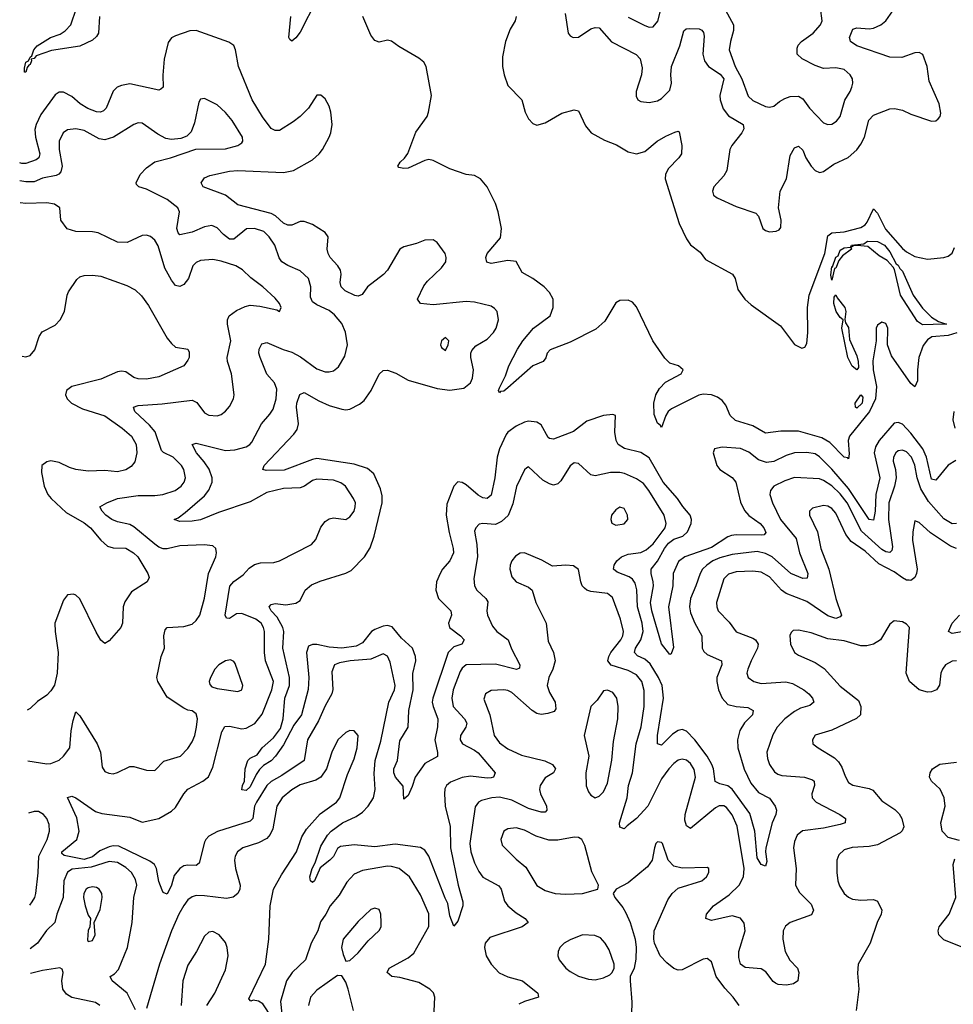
# Model space of a CAD drawing. Header units: inches. Extents: x 2143765 to 2212928, y 878963 to 1017374.
# Tile 25 of 256: x 2144840 to 2149335, y 901296 to 906035. Entities that reach past the tile are written whole.
import ezdxf

# ---------------------------------------------------------------- set-up
doc = ezdxf.new("R2010")
doc.units = ezdxf.units.IN
doc.header["$MEASUREMENT"] = 0
doc.layers.add('C1940', color=7, linetype='Continuous')

msp = doc.modelspace()

# ---------------------------------------------------------------- linework, layer by layer
at = {"layer": 'C1940', "color": 5}
for points, elevation in [([(2148200.9, 906150), (2148276.4, 906010), (2148277, 905983), (2148261.5, 905930), (2148255.2, 905890), (2148284.5, 905810), (2148317.1, 905750), (2148346.5, 905666.5), (2148370, 905645.8), (2148430, 905617.8), (2148450, 905613.4), (2148470, 905619.5), (2148497.8, 905642.2), (2148523.7, 905656.3), (2148550, 905665), (2148590, 905667.2), (2148610, 905654.4), (2148642.7, 905610), (2148710, 905538.9), (2148730, 905530.3), (2148750, 905533.1), (2148772.9, 905547.1), (2148790.8, 905570), (2148812.7, 905647.3), (2148838.9, 905690), (2148846, 905710), (2148851.8, 905730), (2148849.6, 905750), (2148838.7, 905770), (2148810, 905794.7), (2148770, 905803.1), (2148710, 905800.8), (2148670, 905815.3), (2148607, 905847), (2148582.4, 905870), (2148582.4, 905897.6), (2148588, 905912), (2148604.4, 905930), (2148660.4, 905970), (2148696.1, 906010), (2148703.5, 906030), (2148696.2, 906090)], 340), ([(2146269.2, 906130.8), (2146190, 905975.5), (2146170, 905948.2), (2146150, 905931.1), (2146139.7, 905939.7), (2146136.1, 905950), (2146145.3, 906050)], 280), ([(2147465.5, 906065.5), (2147480.3, 905970), (2147490, 905957), (2147504, 905950), (2147530, 905951.3), (2147590, 905990.9), (2147610, 905997.4), (2147630, 905995.2), (2147688.6, 905928.6), (2147808.3, 905868.3), (2147826.6, 905846.6), (2147836.2, 905803.8), (2147833.7, 905770), (2147808.6, 905690), (2147807.8, 905667.8), (2147816, 905650), (2147830, 905640.7), (2147870, 905635.9), (2147910, 905644.2), (2147930, 905655.3), (2147970, 905695.9), (2147977.9, 905730), (2147974.5, 905770), (2147977.8, 905810), (2148017.5, 905910), (2148037.7, 905982.3), (2148048.6, 905991.4), (2148066.7, 905993.3), (2148110.9, 905990.9), (2148124.7, 905984.7), (2148132.8, 905972.9), (2148135.3, 905955.3), (2148129.5, 905870), (2148136.5, 905836.5), (2148156.1, 905810), (2148213.1, 905773.1), (2148229.6, 905750), (2148211.2, 905670), (2148213, 905650), (2148226.8, 905606.8), (2148253.1, 905573.1), (2148323.2, 905530), (2148326, 905510), (2148316.6, 905490), (2148268.4, 905430), (2148259.3, 905410), (2148245, 905310), (2148230, 905283.7), (2148181.8, 905230), (2148174.7, 905210), (2148180.2, 905190), (2148197.3, 905177.3), (2148290, 905135.5), (2148384.1, 905104.1), (2148397.3, 905090), (2148417.6, 905030), (2148430, 905020.3), (2148450, 905014.3), (2148482.6, 905017.4), (2148496.2, 905023.8), (2148504.2, 905035.8), (2148506.6, 905070), (2148494, 905130), (2148501.2, 905210), (2148531.1, 905270), (2148550, 905382), (2148570, 905418.5), (2148590, 905427.2), (2148610, 905406.7), (2148625, 905370), (2148650, 905330.2), (2148670, 905309.1), (2148690, 905300.2), (2148698, 905302), (2148710, 905305.3), (2148759.5, 905340.4), (2148828.7, 905371.3), (2148870, 905409.1), (2148890, 905435.3), (2148906.5, 905470), (2148928.1, 905551.9), (2148950, 905576.2), (2149030, 905605.8), (2149051.8, 905608.2), (2149090, 905599.7), (2149130, 905580.2), (2149230, 905546), (2149250, 905548.8), (2149261.8, 905558.2), (2149270.8, 905569.2), (2149274.8, 905585.2), (2149267.2, 905630), (2149219.1, 905739.1), (2149209.1, 905810), (2149187.8, 905867.8), (2149170, 905876.8), (2149150, 905875.8), (2149087.1, 905852.9), (2149030, 905854), (2148869.9, 905909.9), (2148840.4, 905930), (2148837.7, 905937.7), (2148834.6, 905950), (2148850.7, 905989.3), (2148870, 905995.8), (2148930, 905991), (2148950, 905994), (2148986.2, 906010), (2149010, 906029.5), (2149065.9, 906110)], 320), ([(2147770, 906047.3), (2147850, 906006.9), (2147870, 905999.6), (2147890, 906000.3), (2147912, 906028), (2147936.9, 906123.1)], 340), ([(2145224.3, 906050), (2145218.4, 905970), (2145210, 905954.2), (2145190, 905937), (2145130, 905907), (2144992.6, 905887.4), (2144919.5, 905860.5), (2144910, 905848), (2144894.8, 905845.2), (2144897.1, 905837.1), (2144890, 905819.3), (2144883, 905817), (2144875.6, 905804.4), (2144870, 905782.7), (2144863.2, 905783.2), (2144862.4, 905802.4), (2144869.8, 905830), (2144882.5, 905837.5), (2144890, 905854), (2144898.7, 905861.3), (2144907.1, 905890), (2144924.2, 905910), (2144988, 905950), (2145033.9, 905966.1), (2145058.2, 905981.8), (2145085.4, 906010), (2145114, 906090)], 280), ([(2149351.3, 904528.7), (2149310, 904515.8), (2149231.5, 904508.5), (2149210, 904493.9), (2149190, 904466.9), (2149168.2, 904410), (2149162.4, 904350), (2149163.1, 904296.9), (2149150, 904267.6), (2149130, 904283.8), (2149037.3, 904417.3), (2149017.9, 904470), (2149018.9, 904550), (2149010, 904572.8), (2148990, 904579.1), (2148970, 904565.6), (2148962.9, 904550), (2148962.8, 904490), (2148947.4, 904392.6), (2148948.8, 904350), (2148965.3, 904270), (2148960.5, 904210), (2148931.2, 904148.8), (2148835.2, 904030), (2148828.7, 904010), (2148833.7, 903946.3), (2148830, 903921.4), (2148826.3, 903926.3), (2148810, 903929.6), (2148740.2, 904000.2), (2148702.6, 904022.6), (2148590, 904054.8), (2148505.1, 904054.9), (2148430, 904044.9), (2148370, 904081.2), (2148286.2, 904106.2), (2148259.9, 904130), (2148239.3, 904179.3), (2148222.5, 904202.5), (2148199.1, 904219.1), (2148170, 904229.9), (2148130, 904232.2), (2148110, 904227.4), (2147977.3, 904162.7), (2147962.4, 904150), (2147950.1, 904130), (2147930, 904073), (2147923.9, 904083.9), (2147910, 904092.8), (2147895.1, 904135.1), (2147892.8, 904190), (2147902.7, 904230), (2147919.9, 904260.1), (2147949.2, 904290.8), (2148024.5, 904330), (2148033.7, 904350), (2148011.2, 904370), (2147970, 904382.5), (2147945.7, 904405.7), (2147888.8, 904490), (2147810, 904653.1), (2147790, 904675.5), (2147770, 904685.3), (2147730, 904683.4), (2147710, 904673), (2147656.4, 904583.6), (2147614.5, 904545.5), (2147490, 904482.5), (2147393.9, 904446.1), (2147379.8, 904430), (2147372.6, 904407.4), (2147360.3, 904390), (2147310, 904368.6), (2147190, 904263.8), (2147170, 904248.1), (2147154.8, 904245.2), (2147150, 904239.7), (2147145.6, 904250), (2147150, 904263.8), (2147178.1, 904321.9), (2147194.7, 904370), (2147235.8, 904450), (2147261.6, 904490), (2147314.3, 904550), (2147393.7, 904610), (2147408.1, 904650), (2147408.2, 904690), (2147390, 904721.7), (2147364.5, 904750), (2147310, 904789.9), (2147258.8, 904818.8), (2147230, 904871.5), (2147190, 904876.5), (2147110, 904861.2), (2147088.4, 904868.4), (2147084.3, 904890), (2147089.9, 904910), (2147154.4, 904985.6), (2147159.5, 905030), (2147144, 905110), (2147131.1, 905151.1), (2147090, 905230.5), (2147057.9, 905270), (2147030, 905284.5), (2146990, 905290.3), (2146910, 905317.8), (2146830, 905357.3), (2146810, 905361.7), (2146790, 905358), (2146710, 905320.7), (2146690, 905319.1), (2146664.4, 905324.4), (2146660.9, 905330), (2146671.6, 905350), (2146691.7, 905368.3), (2146708.2, 905391.8), (2146746.9, 905493.1), (2146801.4, 905570), (2146807.6, 905590), (2146822.8, 905670), (2146797, 905810), (2146785, 905830), (2146760.7, 905850), (2146665.6, 905905.6), (2146630, 905931.2), (2146610, 905936.2), (2146570, 905926.6), (2146550, 905935.1), (2146530, 905960.9), (2146491.8, 906050)], 280), ([(2147230.1, 906050), (2147225.3, 906030), (2147202, 905990), (2147178.9, 905930), (2147163.7, 905856.3), (2147164.5, 905810), (2147172.2, 905770), (2147190, 905718), (2147257.6, 905650), (2147272.8, 905590), (2147290, 905558.3), (2147310, 905536.1), (2147330, 905526.9), (2147370, 905538), (2147450, 905585.2), (2147510, 905601.7), (2147530, 905597.1), (2147564.5, 905524.5), (2147591.3, 905490), (2147655.1, 905455.1), (2147712.6, 905432.6), (2147770, 905399.6), (2147810, 905389.2), (2147850, 905400.1), (2147909.7, 905450.3), (2147950, 905474.4), (2147993.6, 905493.6), (2148010, 905498), (2148015, 905495), (2148027.2, 905430), (2148025.4, 905390), (2148013.5, 905370), (2147962.5, 905317.5), (2147949.6, 905290), (2147947.5, 905270), (2148014.9, 905054.9), (2148050, 904980.7), (2148070, 904952), (2148115.7, 904915.7), (2148141.6, 904881.6), (2148272.4, 904810), (2148283.8, 904790), (2148296.8, 904736.8), (2148330.9, 904690), (2148362.1, 904662.1), (2148502.2, 904562.2), (2148570, 904472.5), (2148605.4, 904454.6), (2148620.3, 904459.7), (2148630, 904476), (2148635, 904530), (2148633.3, 904650), (2148640.6, 904710), (2148716.7, 904910), (2148730, 904994.2), (2148750, 905008.7), (2148810, 905014.4), (2148890, 905034.9), (2148910, 905047.7), (2148919.7, 905060.3), (2148950, 905124.5), (2148970, 905104.3), (2149007.6, 905027.6), (2149090, 904934.5), (2149110, 904917.2), (2149150, 904895.5), (2149210, 904882.5), (2149289.9, 904890.1), (2149310, 904897.2), (2149329.1, 904910.9), (2149340.9, 904939.1)], 280), ([(2149346.3, 903913.7), (2149310, 903891.6), (2149250, 903819.3), (2149230, 903824.2), (2149205.6, 903930), (2149188.8, 903970), (2149130, 904045.1), (2149090, 904087.7), (2149070, 904097.1), (2149050, 904093.7), (2148977.4, 904010), (2148960.1, 903979.9), (2148953.9, 903950), (2148980.4, 903830), (2148961.9, 903750), (2148958.5, 903670), (2148950, 903627.1), (2148930, 903629.1), (2148830, 903779.4), (2148750, 903872.1), (2148690, 903932), (2148670, 903945), (2148630, 903952.7), (2148570, 903950.7), (2148530, 903938.1), (2148470, 903908.5), (2148435.5, 903904.5), (2148396.9, 903917), (2148350, 903953.7), (2148310, 903971.7), (2148222, 903978), (2148184.6, 903970), (2148178.9, 903950), (2148196.1, 903890), (2148211, 903870), (2148270, 903831.9), (2148287.8, 903810), (2148310, 903713.7), (2148330, 903672.3), (2148349.7, 903649.7), (2148405.7, 903610), (2148422.6, 903590), (2148432.2, 903567.8), (2148424, 903556), (2148410, 903554), (2148290, 903556.2), (2148267.5, 903552.5), (2148250, 903546.1), (2148170, 903494.3), (2148042.8, 903450), (2148012.5, 903427.5), (2147986.1, 903370), (2147984.3, 903310), (2147964.3, 903210), (2147987, 903013), (2147977.1, 902982.9), (2147970, 902979.3), (2147930, 903031.8), (2147883.9, 903190), (2147877.1, 903230), (2147890.8, 903310.8), (2147890.3, 903330.3), (2147879.6, 903370), (2147879.9, 903390), (2147910, 903429.4), (2147944.2, 903490), (2147964, 903516), (2147990, 903534.3), (2148032, 903550), (2148055.4, 903570), (2148072.2, 903610), (2148073.6, 903630), (2148068.5, 903650), (2148031.9, 903691.9), (2148006.7, 903730), (2147937.2, 903810), (2147870, 903926), (2147830, 903952.6), (2147751.6, 903971.6), (2147721.5, 903990), (2147711.6, 904010), (2147705.3, 904050), (2147708, 904130), (2147695.5, 904135.5), (2147650, 904129.6), (2147570, 904102.6), (2147506.1, 904053.9), (2147410, 904016.8), (2147390, 904018.9), (2147384, 904024), (2147350, 904086), (2147330, 904098), (2147290, 904102.4), (2147270, 904098.4), (2147230, 904078.5), (2147190.1, 904050), (2147181.3, 904038.7), (2147149.6, 903970), (2147138.9, 903930), (2147128.1, 903830), (2147110, 903746), (2147090, 903731.4), (2147070, 903734.4), (2147047.4, 903747.4), (2146990, 903797.1), (2146970, 903808.5), (2146950, 903811.1), (2146930.2, 903789.8), (2146896.6, 903703.4), (2146892.8, 903650), (2146907.3, 903567.3), (2146927.3, 903490), (2146927.8, 903470), (2146910.2, 903430), (2146875.2, 903390), (2146863.8, 903370), (2146847.2, 903330), (2146843.7, 903290), (2146856, 903250), (2146914.9, 903190), (2146918.6, 903170), (2146904.7, 903130), (2146908.9, 903110), (2146962.7, 903070), (2146980.2, 903050), (2146968.4, 903030), (2146930, 903016.4), (2146903.3, 902990), (2146829.2, 902770), (2146826.4, 902750), (2146830.5, 902730), (2146853, 902670), (2146852, 902632), (2146837.9, 902570), (2146851.9, 902508.1), (2146851.1, 902488.9), (2146790, 902455.4), (2146744, 902390), (2146730, 902344), (2146710, 902302), (2146690, 902284), (2146685.7, 902345.7), (2146649.8, 902390), (2146641.4, 902410), (2146640.9, 902430), (2146658.2, 902470), (2146670, 902564.9), (2146709.9, 902630), (2146713.1, 902710), (2146733.5, 902810), (2146731.9, 902888.1), (2146746.5, 902950), (2146745.8, 902970), (2146731.2, 903011.2), (2146678.3, 903058.3), (2146633.6, 903113.6), (2146610, 903119.7), (2146590, 903116.4), (2146550, 903100.8), (2146534.2, 903090), (2146490, 903035.5), (2146459.9, 903020.1), (2146390, 903010.2), (2146330, 903015.7), (2146270, 903027.8), (2146250, 903028.3), (2146230, 903019.4), (2146220.8, 902990), (2146232.3, 902870), (2146228, 902812), (2146196, 902690), (2146160.3, 902639.7), (2146110, 902544.7), (2146072.1, 902490), (2146050, 902467.8), (2146013.5, 902446.5), (2145994.2, 902425.8), (2145977.6, 902402.4), (2145950, 902343.5), (2145930, 902325.4), (2145910, 902328.7), (2145912, 902350), (2145922, 902370), (2145924.8, 902430), (2145938.5, 902470), (2145950, 902481.5), (2145983.5, 902496.5), (2146007.5, 902530), (2146061.1, 902578.9), (2146096.1, 902623.9), (2146108.8, 902670), (2146115.5, 902770), (2146138, 902830), (2146138.5, 902870), (2146106.2, 903010), (2146110.8, 903090), (2146107.1, 903110), (2146079.4, 903159.4), (2146049.8, 903190), (2146041, 903210), (2146050, 903220.3), (2146070, 903224.7), (2146121.4, 903218.6), (2146170, 903227.6), (2146190, 903240.4), (2146214.7, 903290), (2146244.9, 903315), (2146286.8, 903333.2), (2146410, 903371.1), (2146435.1, 903384.9), (2146499.1, 903450), (2146527, 903493), (2146546.4, 903550), (2146585.3, 903710), (2146584.2, 903744.2), (2146576.7, 903776.7), (2146545, 903850), (2146514.8, 903874.8), (2146450, 903896.4), (2146270, 903922.7), (2146250, 903919), (2146113.3, 903866.7), (2146026.2, 903866.2), (2146009.8, 903869.8), (2146016.8, 903890), (2146160, 904040), (2146176.4, 904063.6), (2146182.4, 904090), (2146172.7, 904170), (2146174.6, 904190), (2146188.7, 904231.3), (2146210, 904240.9), (2146280, 904200), (2146330, 904177.8), (2146390, 904160.9), (2146410, 904158), (2146430, 904161.1), (2146475.3, 904184.7), (2146497.5, 904202.5), (2146531.4, 904250), (2146570.5, 904329.5), (2146590, 904346), (2146610, 904348.5), (2146650, 904334.4), (2146710, 904300.9), (2146850, 904260.4), (2146910, 904251.7), (2146977.8, 904262.2), (2147010, 904287.7), (2147020.6, 904310), (2147024.1, 904350), (2147011.3, 904410), (2147011.4, 904430), (2147016.6, 904443.4), (2147035.3, 904464.7), (2147090, 904497.2), (2147121.6, 904530), (2147133.1, 904550), (2147145.5, 904590), (2147137.9, 904630), (2147125.8, 904645.8), (2147110, 904656.5), (2147030, 904676.2), (2146990, 904678.1), (2146830, 904662.6), (2146769.5, 904670), (2146755.8, 904690), (2146786.3, 904753.7), (2146803.1, 904776.9), (2146870, 904840.2), (2146891, 904870), (2146893.4, 904890), (2146887.9, 904910), (2146850, 904963), (2146830, 904975.6), (2146790, 904973.3), (2146750, 904957.3), (2146690, 904942.7), (2146670.4, 904930), (2146610.1, 904829.9), (2146591.4, 904808.6), (2146514.3, 904750), (2146488, 904712), (2146470, 904703.9), (2146452.7, 904707.3), (2146406.9, 904730), (2146386.8, 904750), (2146382.9, 904770), (2146387.2, 904810), (2146384.5, 904830), (2146371.3, 904851.3), (2146335, 904890), (2146324.2, 904910), (2146320.7, 904930), (2146324.8, 904990), (2146310.6, 905010.6), (2146249.9, 905049.9), (2146210, 905064.5), (2146190, 905063.7), (2146150, 905046.8), (2146130, 905045.7), (2146110, 905055.3), (2146070.8, 905090.8), (2146050, 905102.5), (2145890, 905143.9), (2145831.2, 905191.2), (2145723.6, 905230), (2145713, 905250), (2145730, 905274.7), (2145755.3, 905284.7), (2145850, 905306.3), (2145890, 905309.1), (2146110, 905300.1), (2146157.4, 905310), (2146250, 905360.4), (2146281, 905390), (2146297.3, 905410), (2146330, 905470.4), (2146338, 905490), (2146343.5, 905530), (2146338, 905590), (2146330, 905619.5), (2146310, 905654), (2146290, 905672), (2146270, 905672.3), (2146230.3, 905610), (2146190.6, 905569.4), (2146157.2, 905542.8), (2146090, 905502.3), (2146070, 905502.3), (2146050, 905511.4), (2146008.4, 905568.4), (2145958.4, 905650), (2145892.9, 905810), (2145878.9, 905890), (2145871, 905911), (2145847.3, 905927.3), (2145690, 905982.6), (2145658.6, 905981.4), (2145590, 905957.4), (2145570, 905947.1), (2145554.1, 905925.9), (2145534.8, 905845.2), (2145528.2, 905768.2), (2145531.1, 905710), (2145520, 905700), (2145510, 905696.4), (2145370, 905726.4), (2145330, 905718.8), (2145308.8, 905710), (2145290, 905691.2), (2145255.5, 905610), (2145243.1, 905596.9), (2145229.5, 905590.5), (2145210, 905591.5), (2145167.6, 905607.6), (2145130.6, 905630.6), (2145090, 905665.2), (2145050, 905685.8), (2145030, 905686.2), (2145010, 905673.8), (2144941.7, 905578.3), (2144918.9, 905530), (2144913.3, 905506.7), (2144915.1, 905470), (2144935.9, 905390), (2144932.5, 905370), (2144919, 905361), (2144870, 905343.7), (2144850, 905343.2), (2144839.7, 905345.7)], 320), ([(2149350.1, 903609.9), (2149330, 903608.2), (2149290, 903633.1), (2149216, 903716), (2149177.8, 903777.9), (2149161.5, 903830), (2149150, 903891.1), (2149133.3, 903930), (2149110, 903954.7), (2149090, 903962.6), (2149070, 903959.8), (2149058, 903950), (2149046.9, 903930), (2149046.1, 903910), (2149057.1, 903870), (2149060.3, 903830), (2149051.9, 903790), (2149024.3, 903710), (2149023.3, 903630), (2149042.6, 903497.4), (2149039.2, 903480.8), (2149030, 903470.6), (2149010, 903474), (2148990, 903485.8), (2148892.9, 903572.9), (2148823.1, 903710), (2148790, 903753.8), (2148750, 903791.5), (2148710, 903817.5), (2148690, 903825.3), (2148570, 903831.2), (2148524, 903816), (2148470.3, 903790), (2148454.9, 903770), (2148452.1, 903750), (2148463.9, 903710), (2148502.6, 903630), (2148577.6, 903537.6), (2148593.8, 903470), (2148634.1, 903370), (2148632, 903348), (2148610, 903346.5), (2148552.8, 903370), (2148462.3, 903450), (2148430, 903465.8), (2148390, 903475.1), (2148270, 903461.6), (2148210, 903444.7), (2148177.4, 903430), (2148148.7, 903410), (2148128, 903390), (2148115.7, 903370), (2148095.5, 903310), (2148068.9, 903250), (2148064.2, 903210), (2148070, 903180.3), (2148090, 903130.3), (2148124.3, 903070), (2148125.2, 903010), (2148133.9, 902993.9), (2148150, 902980.2), (2148218, 902950), (2148220.9, 902930), (2148197, 902870), (2148195.9, 902850), (2148204.1, 902810), (2148221.3, 902770), (2148250, 902739.7), (2148290, 902729.3), (2148344.9, 902725), (2148372, 902710), (2148367.6, 902690), (2148328.9, 902651.1), (2148306.3, 902613.7), (2148296.4, 902570), (2148298.2, 902530), (2148327.8, 902427.8), (2148360.6, 902360.6), (2148396.5, 902316.5), (2148450, 902289.1), (2148476.8, 902250), (2148484.1, 902230), (2148481.1, 902210), (2148463, 902170), (2148432.4, 902050), (2148430.1, 902030), (2148436.5, 901983.5), (2148430, 901960.7), (2148410, 901968.7), (2148390, 902001.6), (2148379.3, 902130), (2148355.2, 902215.2), (2148270, 902331.7), (2148250, 902347.2), (2148210, 902358.1), (2148189, 902369), (2148180.4, 902430), (2148172.8, 902450), (2148149.1, 902490), (2148089.9, 902570), (2148050, 902610.6), (2148030, 902618.8), (2148010, 902614.2), (2147983.4, 902596.6), (2147930, 902543.5), (2147909.9, 902549.9), (2147909.9, 902590), (2147939.9, 902770), (2147933.5, 902830), (2147915.9, 902870), (2147874.9, 902934.9), (2147850, 902956.7), (2147814.1, 902974.1), (2147799.5, 902990), (2147805, 903010), (2147831.1, 903050), (2147841, 903090), (2147836.4, 903130), (2147814.1, 903210), (2147811.1, 903291.1), (2147803.6, 903323.6), (2147790, 903342.5), (2147774.5, 903354.5), (2147716.1, 903376.1), (2147698.9, 903390), (2147702.3, 903410), (2147715.4, 903430), (2147737.4, 903450), (2147770, 903462.8), (2147830, 903471), (2147856.5, 903483.5), (2147890, 903512.1), (2147946.8, 903590), (2147952.7, 903610), (2147942.1, 903650), (2147869.4, 903770), (2147842.5, 903802.5), (2147810, 903826), (2147751.6, 903851.6), (2147730, 903856.4), (2147684.9, 903855.1), (2147610, 903839.7), (2147590, 903844), (2147530, 903899.1), (2147510, 903901.7), (2147490, 903888), (2147444.5, 903815.5), (2147430, 903800.9), (2147410, 903795.6), (2147390, 903801.3), (2147359.2, 903819.2), (2147290, 903882.7), (2147282, 903878), (2147270, 903869.2), (2147231.1, 903788.9), (2147214.7, 903705.3), (2147191, 903649), (2147159.3, 903620.7), (2147130, 903606.4), (2147070, 903610.7), (2147052.4, 903607.6), (2147036, 903590), (2147030, 903573.2), (2147040.7, 903510), (2147044, 903450), (2147026.3, 903346.3), (2147029.2, 903310), (2147040.2, 903290), (2147084.2, 903250), (2147092.9, 903232.9), (2147088.4, 903190), (2147092, 903170), (2147116, 903116), (2147136.5, 903090), (2147190.8, 903050.8), (2147206.9, 903006.9), (2147247.6, 902930), (2147246.2, 902913.8), (2147232, 902907.9), (2147130, 902932.8), (2146990, 902931), (2146970, 902914.6), (2146961.2, 902898.8), (2146927.5, 902810), (2146920.8, 902770), (2146927.4, 902730), (2146981.4, 902670), (2146992.1, 902650), (2146987.3, 902630), (2146961.7, 902590), (2146959.8, 902570), (2146972.3, 902550), (2147030, 902520.3), (2147046.7, 902506.7), (2147128.9, 902410), (2147121.6, 902390), (2147110, 902386.5), (2147090, 902384.4), (2147010, 902394.7), (2146970, 902388.3), (2146913.8, 902366.2), (2146894.4, 902350), (2146887.3, 902332.7), (2146884.3, 902310), (2146888.2, 902250), (2146912.4, 902152.5), (2146913.4, 902050), (2146950.1, 901870.1), (2146973.8, 901790), (2146972.6, 901770), (2146950, 901696), (2146930, 901673.2), (2146910, 901722.7), (2146901.7, 901781.7), (2146887.9, 901807.9), (2146810.4, 902010), (2146790, 902038.3), (2146770, 902051.4), (2146647.9, 902067.9), (2146550, 902054.5), (2146450, 902064.3), (2146384.4, 902055.6), (2146370, 902045.7), (2146350, 902007.7), (2146333.2, 901990), (2146286.6, 901953.4), (2146259.1, 901890), (2146250, 901882.9), (2146239.3, 901890), (2146237, 901910), (2146248, 901950), (2146262.6, 901977.4), (2146290, 902057.6), (2146322.2, 902110), (2146339.8, 902130), (2146394, 902170), (2146459.6, 902200.4), (2146490, 902221.2), (2146517.9, 902250), (2146543.4, 902290), (2146550.6, 902330), (2146547, 902407), (2146551.7, 902470), (2146577.8, 902562.2), (2146617.4, 902750), (2146644.5, 902810), (2146647.4, 902830), (2146623.8, 902943.8), (2146610, 902971.5), (2146590, 902983), (2146530, 902957.8), (2146430.1, 902949.9), (2146380, 902940), (2146354.9, 902930), (2146343, 902897), (2146348.2, 902811.8), (2146342.4, 902790), (2146310, 902732.8), (2146278.9, 902661.1), (2146225.8, 902570), (2146209.3, 902470), (2146102.5, 902397.5), (2146050, 902368.5), (2146030, 902349.4), (2145979.7, 902270), (2145970.5, 902250), (2145961.8, 902190), (2145950, 902178.2), (2145792, 902128), (2145750, 902106.4), (2145735.2, 902090), (2145730, 902077), (2145704.5, 901975.5), (2145690, 901964.5), (2145650, 901966.8), (2145630, 901962.6), (2145610, 901949.8), (2145584.2, 901915.8), (2145570, 901869.6), (2145550, 901826.6), (2145530, 901834), (2145524.9, 901845), (2145510, 901887), (2145499, 901950), (2145488.2, 901970), (2145465.9, 901985.8), (2145317.6, 902057.6), (2145290, 902059), (2145270, 902054), (2145225.5, 902034.5), (2145190, 902006), (2145150, 901993.9), (2145053.1, 902013.1), (2145042.4, 902022.4), (2145041.8, 902030), (2145115.1, 902090), (2145125.7, 902130), (2145114.5, 902194.5), (2145070, 902292), (2145090, 902298), (2145110, 902290.3), (2145204.7, 902224.7), (2145235, 902215), (2145370, 902197.7), (2145430, 902173.4), (2145509.9, 902190.1), (2145570, 902226.3), (2145590, 902243.2), (2145629.9, 902310), (2145648.7, 902331.3), (2145721.5, 902370), (2145748.9, 902391.1), (2145770, 902438.4), (2145812.4, 902607.6), (2145827.3, 902632.7), (2145850, 902635.2), (2145910, 902621.7), (2145930, 902625.5), (2145971.4, 902648.6), (2146007.1, 902692.9), (2146054.3, 902810), (2146061.6, 902850), (2146023.9, 902950), (2146017.9, 902990), (2146017.6, 903090), (2146013.5, 903110), (2146002.1, 903130), (2145976, 903150), (2145910, 903178), (2145883.9, 903176.1), (2145850, 903153.3), (2145835.5, 903155.5), (2145829.8, 903170), (2145850.9, 903309.1), (2145870, 903331), (2145916.2, 903363.8), (2145944.6, 903395.4), (2145970, 903413.6), (2145999.3, 903420.7), (2146062.7, 903422.7), (2146090, 903430.2), (2146244, 903510), (2146265.8, 903534.2), (2146290, 903592.7), (2146310, 903620.3), (2146330, 903632.9), (2146350, 903637.8), (2146410, 903630.4), (2146430, 903642), (2146449.6, 903670), (2146455.4, 903690), (2146456, 903710), (2146447.4, 903730), (2146407.8, 903790), (2146386.3, 903806.3), (2146350, 903819), (2146270, 903823), (2146250, 903817.7), (2146210.6, 903789.4), (2146190, 903781.5), (2146110, 903778.1), (2146030, 903759.6), (2145950, 903714), (2145797.1, 903662.9), (2145710, 903627.7), (2145670, 903621.2), (2145610, 903619.7), (2145584, 903630), (2145602, 903638), (2145636.2, 903663.8), (2145730, 903743), (2145750, 903770.2), (2145766.6, 903810), (2145767.1, 903830), (2145751.8, 903871.8), (2145727.8, 903907.8), (2145690.8, 903950), (2145670, 903990.8), (2145690, 903997.4), (2145830, 903961.6), (2145875, 903965), (2145930, 903978.9), (2145948.3, 903990), (2145957.8, 904002.2), (2146003.5, 904090), (2146044, 904136), (2146059.5, 904160.5), (2146075.3, 904210), (2146077.2, 904257.1), (2146067.1, 904287.1), (2146029.9, 904329.9), (2145996.8, 904410), (2145990.8, 904430), (2145992.8, 904450), (2146005.3, 904474.7), (2146030, 904481.8), (2146107.7, 904447.7), (2146150, 904435.6), (2146192.5, 904412.5), (2146270, 904354), (2146310, 904339.7), (2146330, 904339.7), (2146350, 904345), (2146375.1, 904364.9), (2146405, 904415), (2146418.2, 904470), (2146408.5, 904531.5), (2146390, 904572.2), (2146355.4, 904615.4), (2146330, 904635.7), (2146270, 904663), (2146250, 904677.7), (2146240.3, 904700.3), (2146241.3, 904750), (2146229.8, 904790), (2146190, 904826.4), (2146130, 904852.4), (2146102, 904870), (2146089.3, 904889.3), (2146067.9, 904950), (2146040.9, 904990), (2146015.7, 905015.7), (2145970, 905030.9), (2145931.8, 905028.2), (2145870, 904979.4), (2145850, 904979.5), (2145820.7, 905000.7), (2145790, 905033.3), (2145764.5, 905044.5), (2145730, 905037.5), (2145670, 905013), (2145610, 905000.4), (2145602, 905010), (2145596.2, 905030), (2145609, 905110), (2145600.8, 905130), (2145550, 905170.5), (2145450, 905219.4), (2145413.2, 905230), (2145402.6, 905242.6), (2145400.5, 905250), (2145420.3, 905290), (2145450, 905322.3), (2145490, 905351), (2145565.2, 905370), (2145688.2, 905411.8), (2145830, 905414.2), (2145890.6, 905429.4), (2145910, 905442.4), (2145914.7, 905450), (2145912.9, 905470), (2145863.5, 905550), (2145830, 905588.5), (2145790, 905624.7), (2145730, 905656.3), (2145710, 905653.2), (2145702, 905638), (2145681.8, 905538.2), (2145664.8, 905495.2), (2145645.1, 905474.9), (2145616.3, 905463.7), (2145570, 905458.8), (2145544, 905464), (2145504.3, 905484.2), (2145430, 905537.6), (2145410, 905538.8), (2145390, 905530.8), (2145290.6, 905469.4), (2145250, 905457.3), (2145222.4, 905462.4), (2145150, 905502), (2145110, 905509.8), (2145070, 905505.8), (2145049, 905491), (2145030.1, 905449.9), (2145029, 905410), (2145044.8, 905330), (2145037.2, 905302.8), (2145028.3, 905291.7), (2145015, 905285), (2144950, 905272), (2144910, 905254.9), (2144870, 905254.1), (2144840.8, 905259.4)], 340), ([(2144878.6, 902468.7), (2144970, 902453.2), (2144990, 902455), (2145030, 902472), (2145050.7, 902490), (2145081.1, 902530), (2145087.7, 902612.3), (2145096.9, 902663.1), (2145110, 902704.7), (2145130, 902684), (2145212.1, 902550), (2145228, 902510), (2145237.3, 902437.3), (2145250, 902417.1), (2145268.9, 902408.9), (2145290, 902406), (2145310, 902411.5), (2145370, 902441.7), (2145390, 902441.1), (2145450, 902422.6), (2145490, 902421.6), (2145534.2, 902465.8), (2145613.6, 902490), (2145650, 902527), (2145670, 902559.3), (2145683.1, 902590), (2145691, 902631), (2145695.1, 902670), (2145690, 902694), (2145670, 902709.4), (2145650, 902711.8), (2145630, 902721.3), (2145550, 902774), (2145504.2, 902850), (2145499.7, 902870), (2145520.5, 902970), (2145536.9, 903010), (2145534.2, 903070), (2145540.9, 903099.1), (2145550, 903110.3), (2145630, 903114.7), (2145670, 903126.4), (2145690, 903142.8), (2145706.5, 903170), (2145730, 903250.7), (2145748.2, 903370), (2145783.9, 903450), (2145787.1, 903470), (2145783.6, 903490), (2145770, 903502.4), (2145727.7, 903507.7), (2145610, 903503.7), (2145550, 903488.7), (2145530, 903488.7), (2145510, 903496.2), (2145490, 903511), (2145390, 903595), (2145370, 903605.2), (2145310, 903618.5), (2145282.6, 903630), (2145255.1, 903650), (2145236.3, 903670), (2145225.6, 903690), (2145259.3, 903710), (2145310, 903730.1), (2145410, 903744.8), (2145490, 903744.7), (2145529.3, 903750), (2145587.8, 903770), (2145617.8, 903790), (2145632.2, 903810), (2145638.3, 903830), (2145630.5, 903870), (2145618.7, 903890), (2145578.9, 903930), (2145532.2, 903952.2), (2145522.1, 903962.1), (2145491.5, 904051.5), (2145464.4, 904084.4), (2145394.5, 904150), (2145388, 904170), (2145410, 904178.4), (2145526.1, 904186.1), (2145670, 904204.3), (2145693.2, 904193.2), (2145730, 904143.2), (2145750, 904131.3), (2145790, 904128.1), (2145810, 904135.6), (2145830, 904150.3), (2145850, 904174), (2145868.8, 904210), (2145872.5, 904230), (2145859.4, 904330), (2145840.2, 904390), (2145839.3, 904410), (2145856.5, 904490), (2145840.5, 904570), (2145840.5, 904590), (2145847.5, 904610), (2145883.8, 904636.2), (2145925.2, 904654.8), (2145950, 904660.5), (2145996, 904656), (2146078, 904638), (2146090, 904631.3), (2146098, 904650), (2146091.3, 904670), (2146070, 904695.1), (2146009.7, 904750), (2145952.1, 904792.1), (2145911.8, 904831.8), (2145880.7, 904850), (2145810, 904873.4), (2145770, 904881.5), (2145710, 904875.9), (2145690, 904866.2), (2145673.8, 904850), (2145652.2, 904790), (2145630, 904761.3), (2145610, 904751.3), (2145590, 904755.1), (2145570, 904781.3), (2145539.3, 904839.3), (2145506, 904946), (2145490, 904973.7), (2145470, 904991), (2145450, 904998.5), (2145430, 904997.2), (2145356.4, 904963.6), (2145310, 904963.8), (2145217.2, 905010), (2145190, 905014.4), (2145110, 905015.3), (2145068.9, 905028.9), (2145038.4, 905070), (2145032.7, 905130), (2145007.6, 905147.6), (2144970, 905153.5), (2144870, 905149.8), (2144842.3, 905153.1)], 360), ([(2144852.3, 904415), (2144870, 904411.9), (2144890, 904419.7), (2144913.3, 904446.7), (2144933.1, 904510), (2144947.4, 904532.6), (2145010, 904564.2), (2145035.3, 904590), (2145056.1, 904630), (2145068.5, 904710), (2145075.4, 904724.6), (2145115.2, 904784.8), (2145130, 904797.4), (2145150, 904804.7), (2145190, 904806.2), (2145230, 904800.9), (2145355.2, 904755.2), (2145395, 904735), (2145426.4, 904706.3), (2145459.6, 904659.6), (2145550, 904501.6), (2145570, 904476.3), (2145590, 904458.7), (2145649.3, 904449.3), (2145655.6, 904435.6), (2145655.6, 904410), (2145650, 904396), (2145629.3, 904370), (2145510, 904316.9), (2145450, 904305), (2145410, 904306), (2145390, 904313.4), (2145350, 904339.7), (2145330, 904343.5), (2145310, 904340.6), (2145230, 904305.7), (2145090.8, 904269.2), (2145065.6, 904250), (2145060.5, 904230), (2145068, 904210), (2145089.7, 904190), (2145142.6, 904162.6), (2145250, 904127.9), (2145332.9, 904070), (2145377.6, 904030), (2145400.3, 903990), (2145404.2, 903950), (2145393.4, 903906.6), (2145375.7, 903884.3), (2145350, 903869.2), (2145310, 903859.3), (2145250, 903865.8), (2145170, 903861.6), (2145110, 903870.2), (2145079.4, 903879.4), (2145030, 903904.2), (2144990, 903912.1), (2144970, 903907.9), (2144945.6, 903890), (2144944.1, 903855.9), (2144958.2, 903790), (2144975.8, 903750), (2144990.6, 903730), (2145064, 903664), (2145150, 903613.9), (2145180.7, 903590), (2145229.9, 903529.9), (2145262, 903502), (2145290, 903492.9), (2145350, 903491.4), (2145388.3, 903470), (2145408.7, 903450), (2145457.4, 903370), (2145462.4, 903350), (2145454, 903330), (2145378, 903282), (2145346.3, 903233.7), (2145338.5, 903210), (2145334.6, 903130), (2145326.4, 903110), (2145270, 903046.4), (2145250, 903032.4), (2145230, 903048.2), (2145207.2, 903087.2), (2145130, 903247.3), (2145110, 903265.5), (2145098, 903270), (2145070, 903267.3), (2145050, 903241), (2145009, 903130), (2145009.8, 903090), (2145024.2, 902990), (2145019.5, 902890), (2145007.2, 902832.9), (2144990, 902804.6), (2144970, 902784.9), (2144926, 902754), (2144890, 902719.5), (2144875.3, 902712.8)], 380), ([(2149337.7, 904150), (2149332.3, 904110), (2149341.8, 904070)], 320), ([(2149350, 903490.4), (2149322.1, 903502.1), (2149225.8, 903565.8), (2149170, 903615.1), (2149150, 903624), (2149139.6, 903570), (2149138.4, 903530), (2149160.6, 903390), (2149158.2, 903370), (2149149.5, 903350.5), (2149130, 903336.8), (2149122.7, 903337.3), (2149110, 903338.4), (2149090, 903348.6), (2149050, 903377.8), (2148976.9, 903416.9), (2148910, 903477.9), (2148843.2, 903523.2), (2148817.5, 903557.5), (2148770, 903660.9), (2148750, 903682.9), (2148730, 903694.6), (2148710, 903696.5), (2148656.4, 903683.6), (2148641.7, 903670), (2148642.8, 903650), (2148681.4, 903570), (2148697.1, 903490), (2148735.8, 903390), (2148768.8, 903248.8), (2148796.2, 903170), (2148790, 903161.7), (2148770, 903153.8), (2148730, 903166.3), (2148630, 903234.8), (2148530, 903274.1), (2148507, 903290), (2148450, 903353), (2148410, 903375.8), (2148370, 903381.4), (2148290, 903377.8), (2148253.1, 903366.9), (2148230, 903344.2), (2148194.8, 903230), (2148195.5, 903210), (2148202.5, 903190), (2148255.3, 903135.3), (2148288.6, 903088.6), (2148370, 903058.5), (2148382.6, 903050), (2148395.2, 903030), (2148392.6, 903010), (2148360.8, 902950), (2148345.7, 902910), (2148341.5, 902890), (2148346.9, 902870), (2148374, 902850), (2148410, 902840.1), (2148528.5, 902848.5), (2148561.1, 902841.1), (2148614.9, 902810), (2148639.1, 902790), (2148656.9, 902770), (2148663.1, 902750), (2148644.8, 902735.2), (2148599.1, 902720.9), (2148570, 902705.2), (2148523.8, 902670), (2148486.8, 902630), (2148466, 902594), (2148436.8, 902510), (2148439.6, 902479.6), (2148450.2, 902450), (2148474.7, 902414.7), (2148490, 902403.9), (2148510, 902398.1), (2148619.1, 902390), (2148656.6, 902376.6), (2148664.4, 902370), (2148665.8, 902350), (2148653, 902310), (2148655.8, 902290), (2148673.8, 902270), (2148788.8, 902210), (2148815.3, 902190), (2148814.9, 902170), (2148790, 902161.1), (2148710, 902143.7), (2148608.2, 902131.8), (2148583.8, 902110), (2148570, 902079.5), (2148565.4, 902050), (2148577.8, 901950), (2148575.2, 901870), (2148594.9, 901834.9), (2148650, 901778.7), (2148662, 901750), (2148652.8, 901727.2), (2148548.8, 901690), (2148526.8, 901673.2), (2148515.9, 901650), (2148514.5, 901610), (2148525.8, 901550), (2148548.4, 901508.3), (2148584.2, 901470), (2148591.7, 901450), (2148586.7, 901410), (2148565.5, 901394.5), (2148531, 901389), (2148491.8, 901391.8), (2148478.4, 901398.4), (2148466.9, 901406.9), (2148432, 901452), (2148410, 901466.8), (2148333.5, 901473.5), (2148309.9, 901489.9), (2148301.9, 901521.9), (2148302.4, 901550), (2148332.5, 901650), (2148327.7, 901687.7), (2148310.3, 901710.3), (2148270, 901722.3), (2148170, 901699.3), (2148142.9, 901710), (2148146.9, 901730), (2148179.8, 901770), (2148256.3, 901823.7), (2148303.7, 901870), (2148325.3, 901910), (2148327.2, 901950), (2148293.6, 902153.6), (2148270, 902208.9), (2148242.8, 902242.8), (2148230, 902251.7), (2148208, 902252), (2148190, 902242.3), (2148070, 902142.2), (2148050, 902155.8), (2148042.8, 902182.8), (2148043.2, 902210), (2148093.2, 902390), (2148086.5, 902426.5), (2148070, 902455), (2148050, 902471.5), (2148030, 902475.9), (2148010, 902470.7), (2147990, 902455), (2147965.3, 902430), (2147930, 902381.8), (2147864.8, 902250), (2147810, 902189.9), (2147763.9, 902156.1), (2147750, 902140.5), (2147730, 902149.3), (2147728.3, 902170), (2147765.3, 902290), (2147771.3, 902350), (2147789.9, 902410.1), (2147807.4, 902550), (2147831.4, 902631.4), (2147846.2, 902730), (2147846.6, 902806.6), (2147835.5, 902850), (2147810, 902881.7), (2147770, 902902.8), (2147688.1, 902928.1), (2147671.3, 902950), (2147675.6, 902970), (2147686.6, 902990), (2147733.3, 903050), (2147743.6, 903070), (2147746.5, 903090), (2147732.2, 903150), (2147694.2, 903254.2), (2147670, 903273.2), (2147590, 903283.7), (2147570, 903289.8), (2147558.7, 903298.7), (2147547.8, 903310), (2147540.8, 903330), (2147529.6, 903389.6), (2147506.2, 903406.2), (2147470, 903409.7), (2147405.7, 903405.7), (2147353.9, 903433.9), (2147270, 903469.6), (2147250, 903468), (2147226.2, 903453.8), (2147208.6, 903431.4), (2147201.3, 903410), (2147200.2, 903390), (2147210, 903353.4), (2147230.4, 903330), (2147290, 903304.4), (2147307.4, 903290), (2147324.6, 903230), (2147375, 903130), (2147383.4, 903043.4), (2147410.2, 902990), (2147418.4, 902950), (2147406.4, 902910), (2147387.4, 902870), (2147380.1, 902830), (2147390, 902797), (2147417.5, 902750), (2147421.2, 902718.8), (2147413.7, 902706.3), (2147383.2, 902696.7), (2147350, 902691.3), (2147330, 902696.1), (2147307.3, 902710), (2147210, 902797.3), (2147190, 902807.2), (2147170, 902810.6), (2147110, 902807.1), (2147082.4, 902790), (2147074.4, 902765.6), (2147103.2, 902690), (2147123.5, 902590), (2147150, 902554.7), (2147190, 902525.4), (2147255.7, 902495.7), (2147367.5, 902467.5), (2147404.9, 902450), (2147419.6, 902430), (2147410.2, 902410), (2147370, 902386), (2147345.6, 902350), (2147343.2, 902330), (2147346.9, 902310), (2147375.4, 902250), (2147377.4, 902230), (2147370, 902221.3), (2147350, 902221.6), (2147290, 902239.4), (2147210, 902278.7), (2147150, 902294), (2147113.4, 902290), (2147063.4, 902276.6), (2147048.8, 902270), (2147033.4, 902246.6), (2147006.7, 902070), (2147011.3, 902030), (2147030, 901977.4), (2147050, 901936), (2147070, 901908.1), (2147147.3, 901867.3), (2147157.1, 901850), (2147173.3, 901793.3), (2147190.2, 901770), (2147230, 901736), (2147272.7, 901710), (2147288, 901690), (2147258.4, 901670), (2147102.6, 901617.4), (2147081.5, 901590), (2147077.7, 901570), (2147084.9, 901530), (2147110.3, 901490), (2147148.6, 901448.6), (2147190, 901428.4), (2147261.1, 901410), (2147334.4, 901350), (2147337.3, 901330), (2147270, 901309.8), (2147243.6, 901296.4)], 360), ([(2149430, 903098), (2149330, 903080.4), (2149312, 903090), (2149329, 903130), (2149365.2, 903170)], 360), ([(2149350, 902948.7), (2149330, 902947.8), (2149296.9, 902930), (2149282.6, 902910), (2149275.6, 902890), (2149268.2, 902831.8), (2149254.4, 902810), (2149230, 902800.3), (2149210, 902798.5), (2149170, 902810.6), (2149123.5, 902850), (2149107.6, 902890), (2149123.7, 903110), (2149110, 903126), (2149090, 903137), (2149050, 903142.7), (2149030, 903125.2), (2148983.8, 903050), (2148950.2, 903029.8), (2148919, 903021), (2148890, 903021.8), (2148810, 903045.5), (2148730, 903055.9), (2148650, 903084.4), (2148590, 903097.4), (2148564.6, 903095.4), (2148553.7, 903086.3), (2148547.9, 903072.1), (2148550.3, 903030), (2148570.4, 902990), (2148590, 902976.9), (2148670, 902941.6), (2148713.1, 902913.1), (2148790, 902827.5), (2148878.3, 902758.3), (2148890.3, 902730), (2148887.4, 902690), (2148868, 902672), (2148750, 902615), (2148670, 902591.5), (2148657.1, 902570), (2148659.3, 902550), (2148684, 902530), (2148762.2, 902482.2), (2148782.7, 902462.7), (2148798.4, 902438.4), (2148813.6, 902393.7), (2148830, 902363.7), (2148851.2, 902351.2), (2148930, 902335.4), (2148946.9, 902326.9), (2148990, 902274.9), (2149053.4, 902233.4), (2149073.4, 902213.4), (2149087.2, 902190), (2149096.9, 902150), (2149089.3, 902130.7), (2149078.6, 902121.4), (2148970, 902064.2), (2148930, 902055.4), (2148848.4, 902051.6), (2148810, 902039.8), (2148784.3, 902015.7), (2148774.7, 901990), (2148773.8, 901930), (2148779.2, 901890), (2148786.4, 901866.4), (2148809.4, 901829.4), (2148830, 901811.5), (2148850, 901802.2), (2148890, 901797.2), (2148950, 901800.3), (2148970, 901792.4), (2148990.4, 901749.6), (2148987.3, 901730), (2148967.7, 901690), (2148934.8, 901590), (2148877.1, 901490), (2148873.3, 901446.7), (2148879.7, 901370), (2148866.7, 901266.7)], 380), ([(2146053.5, 901233.5), (2146010, 901298.9), (2145990, 901312), (2145964.2, 901315.8), (2145952.3, 901312.3), (2145942.7, 901322.7), (2146023.7, 901490), (2146039.4, 901610), (2146045.3, 901770), (2146061.5, 901850), (2146100.3, 901919.6), (2146173.1, 902030), (2146198, 902102), (2146220.1, 902139.9), (2146286.7, 902213.3), (2146364.4, 902270), (2146381.4, 902290), (2146418, 902402), (2146450, 902477.3), (2146464.8, 902530), (2146469.7, 902589.7), (2146450, 902612.8), (2146430, 902613.5), (2146410, 902605.1), (2146371.7, 902570), (2146342, 902510), (2146316.3, 902430), (2146290.1, 902389.9), (2146265.4, 902374.6), (2146190, 902352.3), (2146150, 902327.9), (2146103.2, 902290), (2146077.7, 902250), (2146058.3, 902141.7), (2146046, 902114), (2146030, 902094.4), (2145990, 902073.5), (2145913.4, 902050), (2145888.1, 902030), (2145877.2, 902010), (2145874.2, 901990), (2145878.8, 901950), (2145901.1, 901870), (2145899.7, 901850), (2145890.1, 901829.9), (2145868.3, 901811.7), (2145835.1, 901805), (2145730, 901819.1), (2145690, 901819.4), (2145670, 901813.2), (2145650, 901798.8), (2145630, 901771.7), (2145605.5, 901730), (2145571.3, 901650), (2145512.3, 901490), (2145450, 901276)], 360), ([(2149364.7, 902084.7), (2149310, 902099.3), (2149280.7, 902130), (2149274.7, 902170), (2149295, 902250), (2149291.6, 902290), (2149272.1, 902332.1), (2149229.6, 902370), (2149219.6, 902390), (2149223, 902410), (2149235.1, 902430), (2149270, 902451.6), (2149350, 902461.7)], 380), ([(2144888, 901773.9), (2144899.9, 901790), (2144911.9, 901810), (2144917, 901830), (2144928.8, 901928.8), (2144932.3, 902010), (2144971.2, 902090), (2144982.5, 902130), (2144981.4, 902161.4), (2144970.9, 902190), (2144955.1, 902210), (2144930, 902224), (2144910, 902224.4), (2144882, 902216.8)], 360), ([(2148303.1, 901290), (2148275.6, 901330), (2148234.8, 901374.8), (2148193.4, 901430), (2148170, 901500.9), (2148150, 901517.6), (2148130, 901514.3), (2148030, 901463.1), (2148010, 901460.5), (2147990, 901468), (2147955.4, 901495.4), (2147923.5, 901530), (2147896.4, 901590), (2147892.4, 901610), (2147895.1, 901650), (2147960.9, 901799.1), (2147980.7, 901830), (2148010, 901855.8), (2148123.7, 901890), (2148147, 901910), (2148158.4, 901930), (2148158.4, 901938.4), (2148157.2, 901950), (2148150, 901955.1), (2148030, 901952.1), (2147990, 901961.3), (2147962.4, 901990), (2147934, 902070), (2147930, 902074.5), (2147910, 902078), (2147902, 902070), (2147895.5, 902050), (2147884.2, 901990), (2147861.8, 901958.2), (2147770, 901880.9), (2147711, 901850), (2147697.3, 901830), (2147704.9, 901810), (2147743.1, 901763.1), (2147757.4, 901737.4), (2147779.5, 901690), (2147802.4, 901610), (2147808.4, 901570), (2147806.6, 901513.4), (2147798, 901470), (2147779.1, 901430), (2147779.3, 901410), (2147786.6, 901306.6), (2147785.3, 901250)], 380), ([(2145398, 901270), (2145357.4, 901350), (2145285.6, 901410), (2145275.1, 901430), (2145296.9, 901443.1), (2145316, 901464), (2145359.5, 901570), (2145381.9, 901690), (2145389.9, 901810), (2145403.2, 901870), (2145397.6, 901897.6), (2145377.3, 901930), (2145350, 901955.5), (2145310, 901978.6), (2145270, 901983.9), (2145183.3, 901956.7), (2145093.1, 901946.9), (2145070, 901931.7), (2145051.6, 901890), (2145049.7, 901810), (2145018.5, 901730), (2145009.4, 901690.6), (2144968.3, 901651.7), (2144925.2, 901590), (2144890.9, 901563.3)], 360), ([(2149373, 901573), (2149290, 901606), (2149265.7, 901630), (2149262, 901650), (2149267, 901670), (2149314.2, 901730), (2149346.8, 901810), (2149334.2, 901970), (2149342.8, 901997.2)], 380), ([(2146833.6, 901230), (2146838.6, 901330), (2146831.6, 901351.6), (2146813.8, 901370), (2146761.4, 901401.4), (2146670, 901425.2), (2146630.8, 901430.8), (2146609.8, 901450), (2146618.3, 901470), (2146710, 901519.8), (2146736.7, 901543.3), (2146809.9, 901670.1), (2146810, 901732), (2146770, 901823), (2146716.1, 901910), (2146666, 901950), (2146630, 901960.2), (2146610, 901960.8), (2146490, 901939.9), (2146450, 901922.8), (2146415.1, 901884.9), (2146377.7, 901822.3), (2146334.1, 901770), (2146314.5, 901730), (2146287.4, 901692.6), (2146275.7, 901650), (2146242.4, 901590), (2146216.2, 901510), (2146151.4, 901450), (2146124.5, 901410), (2146095.3, 901310), (2146108.8, 901191.2)], 360), ([(2145740.5, 901290), (2145779.2, 901350), (2145830, 901463), (2145843.9, 901530), (2145839.1, 901570), (2145830, 901594), (2145799.6, 901630), (2145770, 901646.3), (2145750, 901643), (2145730, 901624.5), (2145691.5, 901550), (2145650, 901484.5), (2145625.8, 901410), (2145617.3, 901290)], 380), ([(2145226.2, 901290), (2145205.3, 901305.3), (2145090, 901329), (2145065.7, 901345.7), (2145047.9, 901370), (2145043.1, 901410), (2145049.6, 901450), (2145044.8, 901464.8), (2145032.6, 901472.6), (2144950, 901459.4), (2144892.5, 901445.1)], 380), ([(2146447.2, 901267.2), (2146422, 901370), (2146410, 901402.7), (2146390, 901434), (2146370, 901434.5), (2146270, 901363.9), (2146240.2, 901330), (2146230.2, 901290)], 380)]:
    msp.add_lwpolyline(points, dxfattribs=dict(at, elevation=elevation))
for points, elevation in [([(2149187.2, 904567.2), (2149162.7, 904582.7), (2149080.8, 904710), (2149052.1, 904832.1), (2149044.8, 904844.7), (2149016.2, 904876.2), (2148978.4, 904898.4), (2148923.3, 904943.3), (2148872, 904948), (2148853.7, 904946.3), (2148841, 904939), (2148844.9, 904930), (2148801.7, 904898.3), (2148783.9, 904876.1), (2148770, 904839.5), (2148762.4, 904837.6), (2148750, 904782), (2148745.7, 904805.7), (2148750, 904847.3), (2148754, 904846), (2148770, 904891.6), (2148780.7, 904899.3), (2148790, 904926), (2148810, 904936.9), (2148839.5, 904940.5), (2148845.2, 904950), (2148903.7, 904956.3), (2148922, 904970), (2148970, 904967.6), (2149004.3, 904950), (2149030, 904917.5), (2149060.2, 904860.2), (2149070, 904853.4), (2149076.9, 904836.9), (2149090, 904824.4), (2149142, 904710), (2149186.3, 904646.3), (2149230, 904603.5), (2149263.4, 904583.4), (2149302, 904570), (2149290, 904569.3)], 260), ([(2148870, 904349.5), (2148848.4, 904368.4), (2148827.8, 904410), (2148798, 904550), (2148804, 904590), (2148790, 904601.2), (2148771.6, 904630), (2148759.7, 904670), (2148760.7, 904699.3), (2148769, 904711), (2148776, 904696), (2148812.9, 904650), (2148817.5, 904630), (2148812.1, 904592.1), (2148815.6, 904575.6), (2148830, 904554), (2148835.8, 904495.8), (2148870, 904417), (2148876.8, 904390), (2148878, 904362)], 260), ([(2146890, 904505.2), (2146871, 904490), (2146866.4, 904470), (2146870, 904458), (2146890, 904442.8), (2146902, 904470), (2146905.2, 904490)], 340), ([(2148870, 904165.7), (2148864.7, 904170), (2148861.8, 904190), (2148890.4, 904230.4), (2148899.1, 904219.1), (2148895.8, 904190)], 260), ([(2147730, 903689.6), (2147710, 903676.9), (2147688.8, 903650), (2147686.4, 903630), (2147690, 903612), (2147710, 903603), (2147750, 903608.5), (2147767, 903630), (2147766, 903650), (2147750, 903682)], 360), ([(2145853.9, 902953.9), (2145830, 902949.7), (2145798, 902930), (2145779.6, 902910), (2145758.9, 902870), (2145752.4, 902850), (2145754.9, 902834.9), (2145764.8, 902824.8), (2145790, 902816.5), (2145890, 902801.3), (2145909.6, 902810.4), (2145914.3, 902830), (2145876.5, 902936.5), (2145870, 902947)], 360), ([(2147670, 902808.2), (2147650, 902805.6), (2147620.5, 902759.5), (2147590.3, 902729.6), (2147556.9, 902590), (2147579.2, 902490), (2147565.8, 902410), (2147567.3, 902347.3), (2147578.4, 902318.4), (2147590, 902302.8), (2147610, 902290.7), (2147630, 902298), (2147650, 902319.5), (2147670, 902360.7), (2147690, 902471.3), (2147699.1, 902560.9), (2147720.3, 902670), (2147721.4, 902730), (2147714.7, 902770), (2147696.3, 902796.3)], 380), ([(2147230, 902145.1), (2147190, 902141.1), (2147170, 902129.4), (2147155.6, 902090), (2147163.1, 902063.1), (2147230, 901994.3), (2147277, 901957), (2147330, 901868.8), (2147370, 901843.6), (2147418, 901830), (2147470, 901826), (2147550, 901829), (2147624, 901850), (2147626.6, 901870), (2147593.8, 901933.8), (2147561, 902061), (2147546.6, 902090), (2147530, 902099.7), (2147510, 902101), (2147430, 902086.8), (2147386.9, 902086.9), (2147326, 902106), (2147270, 902134.8)], 380), ([(2145190, 901861), (2145170, 901857.2), (2145159.5, 901850), (2145148, 901830), (2145147.1, 901810), (2145154.6, 901770), (2145170, 901724.7), (2145181, 901710), (2145178, 901670), (2145168.8, 901651.2), (2145166.2, 901606.2), (2145170, 901598), (2145190, 901602.8), (2145202.7, 901630), (2145199, 901690), (2145226.6, 901753.4), (2145236.1, 901810), (2145235.3, 901830), (2145222.4, 901850), (2145210, 901858)], 380), ([(2146550, 901759.3), (2146530, 901752), (2146470, 901695.1), (2146397, 901610), (2146389.1, 901570), (2146396.4, 901536.4), (2146410, 901504.7), (2146430, 901507.7), (2146470, 901543.8), (2146518, 901602), (2146570, 901651), (2146579.5, 901670), (2146580.9, 901690), (2146578, 901730), (2146570, 901752.7)], 380), ([(2147550, 901631.1), (2147490, 901606.9), (2147460.5, 901590), (2147440.3, 901570), (2147431.8, 901550), (2147430.3, 901530.4), (2147437.6, 901510), (2147468.5, 901470), (2147490, 901453.7), (2147530, 901432), (2147578, 901418), (2147610, 901413.4), (2147650, 901423.1), (2147681, 901439), (2147692.7, 901450), (2147702, 901470), (2147701.6, 901490), (2147678, 901558), (2147658.4, 901590), (2147635.6, 901615.6), (2147608.3, 901628.3)], 380)]:
    msp.add_lwpolyline(points, close=True, dxfattribs=dict(at, elevation=elevation))

doc.saveas('drawing.dxf')
